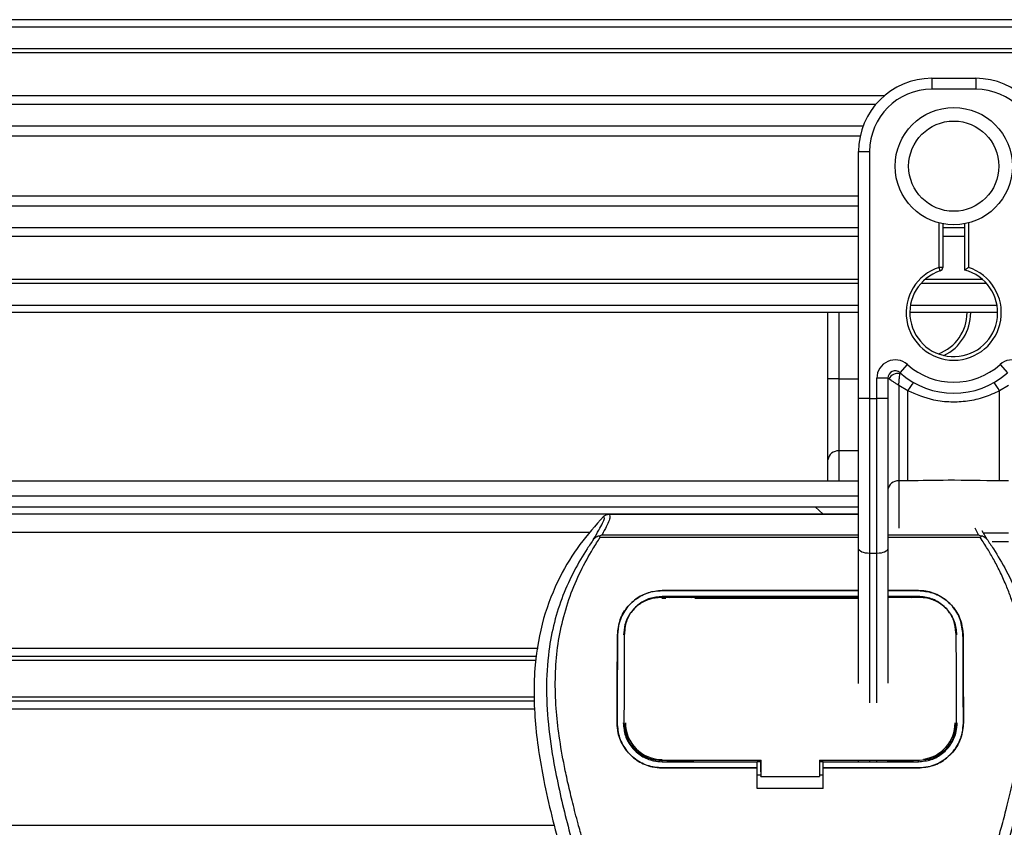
# Model space of a CAD drawing. Header units: millimetres. Extents: x 0 to 420, y 0 to 297.
# Tile 53 of 133: x 113 to 118.42, y 236.19 to 240.64. Entities that reach past the tile are written whole.
import ezdxf

# ---------------------------------------------------------------- set-up
doc = ezdxf.new("R2010")
doc.units = ezdxf.units.MM

msp = doc.modelspace()

# ---------------------------------------------------------------- linework, layer by layer
at = {"color": 7, "linetype": 'Continuous', "lineweight": 25}
for p, q in [((220.69328, 240.64287), (59.30672, 240.64287)), ((220.69328, 240.60253), (59.30672, 240.60253)), ((220.69328, 240.48149), (59.30672, 240.48149)), ((220.69328, 240.46091), (59.30672, 240.46091)), ((118.02453, 240.3201), (118.26661, 240.3201)), ((118.02453, 240.3201), (118.02453, 240.25958)), ((118.26661, 240.3201), (118.26661, 240.25958)), ((118.26661, 240.25958), (118.02453, 240.25958)), ((117.7623, 240.22326), (96.67441, 240.22326)), ((117.71585, 240.17645), (96.72086, 240.17645)), ((117.64585, 240.05587), (96.79086, 240.05587)), ((117.63006, 240.00136), (96.80665, 240.00136)), ((117.62106, 239.56059), (117.62106, 239.91663)), ((117.62106, 239.91663), (117.68158, 239.91663)), ((117.68158, 239.91663), (117.68158, 238.5555)), ((117.62106, 239.67052), (96.81565, 239.67052)), ((117.62106, 239.61601), (96.81565, 239.61601)), ((117.62106, 239.30436), (117.62106, 239.56059)), ((117.62106, 239.49543), (96.81565, 239.49543)), ((118.06488, 239.27854), (118.06488, 239.52318)), ((118.08505, 239.51865), (118.08505, 239.27854)), ((118.20609, 239.49543), (118.08505, 239.49543)), ((118.20609, 239.2634), (118.20609, 239.51865)), ((118.22626, 239.52318), (118.22626, 239.27854)), ((117.62106, 239.44862), (96.81565, 239.44862)), ((118.20609, 239.44862), (118.08505, 239.44862)), ((117.62106, 238.5555), (117.62106, 239.30436)), ((118.08505, 239.27854), (118.06488, 239.27854)), ((118.07108, 239.25934), (118.06488, 239.27854)), ((117.62106, 239.21097), (96.81565, 239.21097)), ((118.30523, 239.21097), (117.98591, 239.21097)), ((117.62106, 239.1904), (96.81565, 239.1904)), ((118.32601, 239.1904), (117.96513, 239.1904)), ((117.62106, 239.06936), (96.81565, 239.06936)), ((118.38426, 239.06936), (117.90688, 239.06936)), ((117.62106, 239.02901), (96.81565, 239.02901)), ((117.45245, 238.66392), (117.45245, 239.02901)), ((117.51297, 239.02901), (117.51297, 238.66392)), ((118.38765, 239.02901), (117.90349, 239.02901)), ((117.84969, 238.69821), (117.89004, 238.74332)), ((118.4011, 238.74332), (118.44145, 238.69821)), ((117.51297, 238.66392), (117.45245, 238.66392)), ((117.45245, 238.21774), (117.45245, 238.66392)), ((117.51297, 238.66392), (117.51297, 238.26732)), ((117.51297, 238.66392), (117.62106, 238.66392)), ((117.78245, 238.66814), (117.72193, 238.66814)), ((117.72193, 238.5555), (117.72193, 238.66814)), ((117.78245, 238.66814), (117.78245, 238.5555)), ((117.78825, 238.66392), (117.78245, 238.66392)), ((117.89322, 238.59815), (117.84297, 238.62865)), ((117.84297, 238.62865), (117.84297, 238.10207)), ((118.44817, 238.62865), (118.39792, 238.59815)), ((117.68158, 238.5555), (117.62106, 238.5555)), ((117.62106, 237.72851), (117.62106, 238.5555)), ((117.68158, 238.5555), (117.72193, 238.5555)), ((117.68158, 238.5555), (117.68158, 237.70293)), ((117.72193, 237.70293), (117.72193, 238.5555)), ((117.78245, 238.5555), (117.72193, 238.5555)), ((117.78245, 238.5555), (117.78245, 237.72851)), ((117.89322, 238.10207), (117.89322, 238.59815)), ((118.39792, 238.10207), (118.39792, 238.59815)), ((117.51297, 238.26732), (117.51297, 238.10104)), ((117.62106, 238.26732), (117.51297, 238.26732)), ((117.45245, 238.10104), (117.45245, 238.21774)), ((117.62106, 238.10104), (96.81565, 238.10104)), ((117.89322, 238.10207), (117.84297, 238.10207)), ((117.84297, 238.10207), (117.84297, 237.84215)), ((118.44817, 238.10207), (118.39792, 238.10207)), ((96.81565, 238.02034), (117.62106, 238.02034)), ((96.81565, 237.95982), (117.62106, 237.95982)), ((117.38123, 237.95982), (117.42606, 237.91948)), ((117.62106, 237.91948), (96.81565, 237.91948)), ((116.24518, 237.9188), (117.62106, 237.9188)), ((116.13768, 237.81861), (96.81565, 237.81861)), ((116.19638, 237.78978), (116.19257, 237.7984)), ((116.20701, 237.80554), (117.62106, 237.80554)), ((117.78245, 237.80554), (118.28202, 237.80554)), ((118.28202, 237.80554), (118.26332, 237.84128)), ((118.29652, 237.79851), (118.29209, 237.78978)), ((118.29994, 237.82941), (118.32796, 237.78164)), ((118.31335, 237.81642), (118.44817, 237.81642)), ((117.62106, 237.78978), (116.19638, 237.78978)), ((118.29209, 237.78978), (117.78245, 237.78978)), ((118.44817, 237.76684), (118.35656, 237.76684)), ((117.62106, 236.98532), (117.62106, 237.72851)), ((117.72193, 237.70293), (117.68158, 237.70293)), ((117.68158, 237.70293), (117.68158, 236.87931)), ((117.72193, 236.87972), (117.72193, 237.70293)), ((117.78245, 237.72851), (117.78245, 236.98736)), ((116.53843, 237.49797), (117.62106, 237.49797)), ((116.53843, 237.49778), (116.53843, 237.49797)), ((117.62106, 237.49778), (116.53843, 237.49778)), ((117.78245, 237.49797), (117.95056, 237.49797)), ((117.95056, 237.49778), (117.78245, 237.49778)), ((117.95056, 237.49778), (117.95056, 237.49797)), ((117.62106, 237.4653), (116.53843, 237.4653)), ((116.53843, 237.45619), (116.55931, 237.45619)), ((116.53894, 237.45996), (116.53879, 237.45996)), ((116.7116, 237.46344), (116.56699, 237.46344)), ((116.71928, 237.45619), (117.62106, 237.45619)), ((117.95056, 237.4653), (117.78245, 237.4653)), ((117.922, 237.46344), (117.78245, 237.46344)), ((116.2925, 237.2539), (116.29232, 237.2539)), ((116.33143, 237.26624), (116.33097, 237.25729)), ((116.33169, 237.27553), (116.33124, 237.26662)), ((118.15775, 237.26667), (118.15728, 237.27554)), ((118.15803, 237.25729), (118.15756, 237.26623)), ((118.19649, 237.2539), (118.19668, 237.2539)), ((115.85544, 237.17912), (96.81565, 237.17912)), ((115.84745, 237.13538), (101.32408, 237.13538)), ((115.84321, 237.11222), (101.35003, 237.11222)), ((115.83426, 236.88797), (101.32408, 236.88797)), ((115.83313, 236.91114), (101.35003, 236.91114)), ((115.83639, 236.84424), (96.81565, 236.84424)), ((116.2903, 236.76966), (116.29013, 236.76966)), ((116.32978, 236.76601), (116.32991, 236.76578)), ((118.15908, 236.76577), (118.15921, 236.766)), ((118.19869, 236.76966), (118.19886, 236.76966)), ((116.53843, 236.55503), (116.53843, 236.56314)), ((116.53843, 236.55503), (117.06294, 236.55503)), ((116.57039, 236.55694), (116.7082, 236.55694)), ((117.06294, 236.55675), (117.08314, 236.55675)), ((117.06294, 236.52287), (117.06294, 236.55503)), ((117.08314, 236.49879), (117.08314, 236.56512)), ((117.08314, 236.56314), (117.08314, 236.47423)), ((117.40591, 236.56314), (117.95722, 236.56313)), ((117.40591, 236.56314), (117.40591, 236.47423)), ((117.40591, 236.55675), (117.42606, 236.55675)), ((117.42606, 236.55503), (117.95056, 236.55503)), ((117.42606, 236.52287), (117.42606, 236.55503)), ((117.62106, 236.5591), (117.62106, 236.56314)), ((117.68158, 236.56314), (117.68158, 236.55795)), ((117.72193, 236.55795), (117.72193, 236.56313)), ((117.78079, 236.55694), (117.77878, 236.5587)), ((117.78079, 236.55694), (117.9186, 236.55694)), ((117.78245, 236.56313), (117.78245, 236.55953)), ((117.95056, 236.55503), (117.95056, 236.56313)), ((116.53843, 236.52092), (116.53843, 236.52075)), ((116.53843, 236.52092), (117.06294, 236.52092)), ((117.06294, 236.52075), (116.53843, 236.52075)), ((117.06294, 236.40839), (117.06294, 236.52075)), ((117.08314, 236.49879), (117.08314, 236.47586)), ((117.42606, 236.52092), (117.95056, 236.52092)), ((117.42606, 236.40839), (117.42606, 236.52075)), ((117.95056, 236.52075), (117.42606, 236.52075)), ((117.95056, 236.52092), (117.95056, 236.52075)), ((117.06294, 236.48251), (117.08314, 236.48251)), ((117.08314, 236.47423), (117.08314, 236.47586)), ((117.08314, 236.47423), (117.40591, 236.47423)), ((117.40591, 236.48251), (117.42606, 236.48251)), ((117.42606, 236.40839), (117.06294, 236.40839)), ((115.94249, 236.20474), (96.75513, 236.20474))]:
    msp.add_line(p, q, dxfattribs=at)
at = {"color": 7, "linetype": 'Continuous', "lineweight": 25, "flags": 128}
for points in [[(117.68158, 237.70293), (117.66978, 237.70343), (117.65842, 237.70488), (117.64796, 237.70724), (117.63879, 237.71043), (117.63126, 237.7143), (117.62567, 237.71872), (117.62223, 237.72352), (117.62106, 237.72851)], [(117.78245, 237.72851), (117.78129, 237.72352), (117.77784, 237.71872), (117.77225, 237.7143), (117.76472, 237.71043), (117.75555, 237.70724), (117.74509, 237.70488), (117.73374, 237.70343), (117.72193, 237.70293)], [(116.53384, 237.45997), (116.53843, 237.45996), (116.53879, 237.45996)], [(116.53177, 236.56314), (116.79855, 236.56314), (117.08314, 236.56314)]]:
    msp.add_lwpolyline(points, dxfattribs=at)
at = {"color": 7, "linetype": 'Continuous', "lineweight": 25}
for radius in [0.32301, 0.24845]:
    msp.add_circle((118.14557, 239.83594), radius, dxfattribs=at)
for centre, radius, start, end in [((118.02453, 239.91663), 0.40347, 90, 180), ((118.26661, 239.91663), 0.40347, 0, 90), ((118.02453, 239.91663), 0.34295, 90, 180), ((118.26661, 239.91663), 0.34295, 0, 90), ((118.14557, 239.02901), 0.26225, 107.92021, 72.07979), ((118.14557, 239.02901), 0.24208, 107.92021, 75.52249), ((118.06488, 239.27854), 0.02017, 287.92021, 0), ((117.97696, 239.02901), 0.24208, 290.3804, 360), ((117.97696, 239.02901), 0.26225, 295.88119, 360), ((117.8228, 238.66814), 0.10087, 48.18969, 180), ((118.14557, 239.02901), 0.38329, 228.18969, 311.81031), ((118.46834, 238.66814), 0.10087, 0, 131.81031), ((117.8228, 238.66814), 0.04035, 48.18969, 180), ((117.8228, 238.66814), 0.04035, 48.19069, 179.99948), ((117.83534, 238.64086), 0.05243, 75.20753, 153.90631), ((118.14557, 239.02901), 0.44381, 228.18969, 311.81031), ((118.14368, 238.46852), 0.28202, 141.32705, 152.63541), ((118.14746, 238.46852), 0.28202, 27.36459, 38.67295), ((117.508, 238.21167), 0.05587, 84.88893, 173.75645), ((117.83799, 238.04642), 0.05587, 84.88893, 173.75645), ((116.53843, 236.7696), 0.20244, 180, 270), ((117.95056, 236.7696), 0.20244, 277.96529, 0)]:
    msp.add_arc(centre, radius, start, end, dxfattribs=at)
for points, knots in [([(118.20609, 239.2634), (118.20625, 239.26353), (118.20658, 239.26378), (118.20906, 239.26569), (118.21283, 239.26857), (118.21825, 239.27265), (118.22299, 239.27615), (118.2258, 239.2782), (118.22621, 239.2785), (118.22626, 239.27854)], [0, 0, 0, 0, 0.16194992, 0.32336195, 0.4972773, 0.7062892, 0.9573608, 0.99480442, 1, 1, 1, 1]), ([(117.78825, 238.66392), (117.78701, 238.66482), (117.78434, 238.66676), (117.78268, 238.66798), (117.78251, 238.6681), (117.78245, 238.66814)], [0, 0, 0, 0, 0.3727547, 0.8035537, 1, 1, 1, 1]), ([(117.84297, 238.62865), (117.84288, 238.62871), (117.84273, 238.6288), (117.8425, 238.62894), (117.84224, 238.6291), (117.84185, 238.62934), (117.84125, 238.62971), (117.84034, 238.63027), (117.83894, 238.63114), (117.83678, 238.63247), (117.83341, 238.63455), (117.82799, 238.63791), (117.818, 238.64417), (117.80824, 238.65042), (117.79679, 238.65799), (117.7919, 238.66138), (117.78825, 238.66392)], [0, 0, 0, 0, 0.0041906, 0.0068565, 0.010501, 0.0160828, 0.0246331, 0.0377369, 0.0578443, 0.0887963, 0.1368222, 0.212883, 0.3405739, 0.6117157, 0.7098737, 1, 1, 1, 1]), ([(117.84297, 238.62865), (117.84298, 238.62876), (117.84299, 238.62898), (117.84301, 238.62933), (117.84303, 238.62976), (117.84307, 238.63037), (117.84312, 238.63133), (117.84321, 238.63282), (117.84335, 238.63515), (117.84358, 238.63884), (117.844, 238.64493), (117.8449, 238.65669), (117.846, 238.66828), (117.84747, 238.68174), (117.84819, 238.68736), (117.84873, 238.69155)], [0, 0, 0, 0, 0.004266, 0.0088901, 0.0138063, 0.0214465, 0.0333306, 0.0518502, 0.0808258, 0.1265764, 0.2004509, 0.327518, 0.6126852, 0.71116, 1, 1, 1, 1]), ([(117.84969, 238.69821), (117.84968, 238.69816), (117.84964, 238.69799), (117.84935, 238.6961), (117.84892, 238.69299), (117.84873, 238.69155)], [0, 0, 0, 0, 0.1978945, 0.6297578, 1, 1, 1, 1]), ([(118.39792, 238.59815), (118.37003, 238.58543), (118.31346, 238.55962), (118.2223, 238.53915), (118.12854, 238.53395), (118.01565, 238.54626), (117.93981, 238.5784), (117.89322, 238.59815)], [0, 0, 0, 0, 0.17534777, 0.35557936, 0.53101844, 0.71188108, 1, 1, 1, 1]), ([(118.39792, 238.10207), (118.30365, 238.10389), (118.1354, 238.10715), (117.96719, 238.10362), (117.89322, 238.10207)], [0, 0, 0, 0, 0.5602827, 1, 1, 1, 1]), ([(116.21601, 237.90641), (116.1708, 237.85585), (116.07943, 237.75367), (115.96422, 237.5652), (115.87637, 237.34248), (115.83729, 237.12102), (115.82999, 236.92568), (115.84142, 236.70474), (115.88964, 236.40451), (115.95308, 236.16402), (115.98799, 236.03167)], [0, 0, 0, 0, 0.1020555, 0.2062434, 0.3310387, 0.4607193, 0.5429728, 0.6252686, 0.7937741, 1, 1, 1, 1]), ([(116.16102, 237.78163), (116.17107, 237.7987), (116.19127, 237.833), (116.21219, 237.871), (116.22315, 237.89812), (116.21839, 237.90364), (116.21601, 237.90641)], [0, 0, 0, 0, 0.2487274, 0.4994989, 0.7492786, 1, 1, 1, 1]), ([(116.24518, 237.9188), (116.24787, 237.91613), (116.25326, 237.91079), (116.24743, 237.88625), (116.23263, 237.85202), (116.21551, 237.82096), (116.20701, 237.80554)], [0, 0, 0, 0, 0.2575936, 0.5147329, 0.7591509, 1, 1, 1, 1]), ([(116.21601, 237.90641), (116.218, 237.90825), (116.22199, 237.91195), (116.22922, 237.91579), (116.23702, 237.91835), (116.24245, 237.91865), (116.24518, 237.9188)], [0, 0, 0, 0, 0.2491591, 0.4999762, 0.7491747, 1, 1, 1, 1]), ([(116.19251, 237.79839), (116.19226, 237.79835), (116.18797, 237.79756), (116.17982, 237.7952), (116.16919, 237.78972), (116.16373, 237.78431), (116.16102, 237.78163)], [0, 0, 0, 0, 0.0200108, 0.34699568, 0.67667396, 1, 1, 1, 1]), ([(116.19243, 237.79848), (116.19708, 237.80103), (116.20183, 237.80362), (116.20692, 237.80551), (116.20701, 237.80554)], [0, 0, 0, 0, 0.9812431, 1, 1, 1, 1]), ([(118.28202, 237.80554), (118.28212, 237.80551), (118.2874, 237.80374), (118.292, 237.8011), (118.29652, 237.79851)], [0, 0, 0, 0, 0.0189016, 1, 1, 1, 1]), ([(118.32796, 237.78164), (118.32526, 237.78432), (118.3198, 237.78973), (118.30916, 237.79521), (118.30103, 237.79756), (118.29675, 237.79834), (118.29651, 237.79839)], [0, 0, 0, 0, 0.3236146, 0.6535901, 0.9808697, 1, 1, 1, 1]), ([(116.16099, 237.78159), (116.14893, 237.76402), (116.11242, 237.71081), (116.05226, 237.60912), (115.98956, 237.47257), (115.94142, 237.32348), (115.90822, 237.14945), (115.89687, 236.95144), (115.91126, 236.73427), (115.95067, 236.48267), (116.01763, 236.19905), (116.12402, 235.82029), (116.24289, 235.37636), (116.35743, 234.86362), (116.44366, 234.34573), (116.49867, 233.82373), (116.50494, 233.4744), (116.50808, 233.29979)], [0, 0, 0, 0, 0.0171315, 0.0518789, 0.0867888, 0.1216172, 0.1567305, 0.2033881, 0.2503481, 0.2972709, 0.3674165, 0.4376773, 0.5502447, 0.6628473, 0.7753466, 0.8877074, 1, 1, 1, 1]), ([(116.58847, 233.29711), (116.58691, 233.41548), (116.58374, 233.65741), (116.55543, 234.02514), (116.51091, 234.39618), (116.45581, 234.71845), (116.39923, 234.99288), (116.349, 235.21196), (116.29408, 235.42961), (116.23349, 235.65456), (116.18135, 235.83967), (116.1429, 235.9737), (116.12346, 236.04194), (116.1052, 236.10628), (116.08937, 236.16235), (116.0738, 236.21849), (116.05996, 236.27098), (116.04568, 236.32687), (116.03255, 236.3806), (116.02054, 236.43215), (116.00965, 236.48152), (115.99157, 236.56898), (115.97038, 236.69112), (115.95231, 236.85239), (115.94739, 237.00982), (115.95719, 237.16661), (115.98446, 237.31986), (116.02852, 237.46825), (116.08822, 237.6071), (116.1406, 237.70112), (116.17698, 237.75994), (116.19006, 237.78005), (116.19638, 237.78978)], [0, 0, 0, 0, 0.0757702, 0.1548571, 0.2359051, 0.3148505, 0.3639911, 0.4151955, 0.4586591, 0.5076202, 0.5642678, 0.5817192, 0.5968623, 0.6096795, 0.624536, 0.6341631, 0.6469813, 0.6592987, 0.6711121, 0.6824202, 0.6932232, 0.7035232, 0.739704, 0.7727671, 0.8079075, 0.8413785, 0.8748477, 0.9102013, 0.9450667, 0.9801292, 0.9903909, 1, 1, 1, 1]), ([(118.50869, 237.28559), (118.50668, 237.29573), (118.49952, 237.33186), (118.48275, 237.39271), (118.45926, 237.46497), (118.43122, 237.53607), (118.40025, 237.60395), (118.36656, 237.66909), (118.33014, 237.73149), (118.30539, 237.76939), (118.29209, 237.78978)], [0, 0, 0, 0, 0.05173773, 0.18426781, 0.31953599, 0.44125951, 0.58364919, 0.71972339, 0.84926506, 1, 1, 1, 1]), ([(118.328, 237.7816), (118.34008, 237.76404), (118.37665, 237.71087), (118.43591, 237.6086), (118.48574, 237.50819), (118.50491, 237.44627), (118.50869, 237.43406)], [0, 0, 0, 0, 0.1796733, 0.5440216, 0.9100743, 1, 1, 1, 1]), ([(116.29232, 237.2539), (116.29544, 237.2825), (116.30169, 237.33969), (116.34734, 237.41463), (116.41375, 237.46983), (116.48254, 237.49516), (116.5248, 237.49728), (116.53843, 237.49797)], [0, 0, 0, 0, 0.2254673, 0.4508536, 0.6773692, 0.8959117, 1, 1, 1, 1]), ([(116.53843, 237.49778), (116.5123, 237.49533), (116.46009, 237.49045), (116.38979, 237.45277), (116.33352, 237.39576), (116.29874, 237.32605), (116.2944, 237.27593), (116.2925, 237.2539)], [0, 0, 0, 0, 0.1986654, 0.3969886, 0.6042242, 0.8260387, 1, 1, 1, 1]), ([(117.95056, 237.49797), (117.97675, 237.49552), (118.02909, 237.49062), (118.09961, 237.45275), (118.15591, 237.39548), (118.1905, 237.32572), (118.19479, 237.27578), (118.19668, 237.2539)], [0, 0, 0, 0, 0.1991311, 0.39793157, 0.60588955, 0.82737965, 1, 1, 1, 1]), ([(118.19649, 237.2539), (118.19336, 237.2825), (118.18711, 237.3397), (118.14143, 237.41459), (118.07501, 237.46975), (118.00627, 237.495), (117.9641, 237.4971), (117.95056, 237.49778)], [0, 0, 0, 0, 0.2256595, 0.4512475, 0.6779682, 0.8966264, 1, 1, 1, 1]), ([(116.53843, 237.4653), (116.51568, 237.46316), (116.4702, 237.45889), (116.40904, 237.42581), (116.36049, 237.37601), (116.33086, 237.31569), (116.32726, 237.27266), (116.32568, 237.25376)], [0, 0, 0, 0, 0.2000051, 0.3997225, 0.6073327, 0.8275308, 1, 1, 1, 1]), ([(116.53384, 237.45997), (116.5112, 237.45792), (116.46593, 237.45383), (116.40557, 237.42143), (116.35992, 237.37312), (116.33523, 237.31834), (116.33253, 237.28135), (116.33143, 237.26624)], [0, 0, 0, 0, 0.2128654, 0.4257218, 0.6387225, 0.8523499, 1, 1, 1, 1]), ([(117.62106, 237.45991), (117.57097, 237.4599), (117.21026, 237.45984), (116.84955, 237.45991), (116.53894, 237.45996)], [0, 0, 0, 0, 0.1388723, 1, 1, 1, 1]), ([(116.56699, 237.46344), (116.56918, 237.46327), (116.57322, 237.46295), (116.57659, 237.4609), (116.57813, 237.45996)], [0, 0, 0, 0, 0.5442305, 1, 1, 1, 1]), ([(116.70023, 237.45995), (116.70228, 237.46109), (116.7058, 237.46306), (116.70988, 237.46333), (116.7116, 237.46344)], [0, 0, 0, 0, 0.5788371, 1, 1, 1, 1]), ([(117.78245, 237.46262), (117.7829, 237.46256), (117.78517, 237.46227), (117.78706, 237.46098), (117.78857, 237.45994)], [0, 0, 0, 0, 0.1974098, 1, 1, 1, 1]), ([(117.95515, 237.45997), (117.95362, 237.45997), (117.89605, 237.45989), (117.83849, 237.45991), (117.78245, 237.45994)], [0, 0, 0, 0, 0.026563, 1, 1, 1, 1]), ([(117.91065, 237.45996), (117.91269, 237.46109), (117.91621, 237.46306), (117.92028, 237.46333), (117.922, 237.46344)], [0, 0, 0, 0, 0.5782449, 1, 1, 1, 1]), ([(118.16331, 237.25376), (118.16066, 237.2785), (118.15537, 237.32797), (118.116, 237.39293), (118.05866, 237.44075), (117.99919, 237.46281), (117.96257, 237.46468), (117.95056, 237.4653)], [0, 0, 0, 0, 0.22552106, 0.45099433, 0.67672025, 0.8940147, 1, 1, 1, 1]), ([(118.15756, 237.26623), (118.15524, 237.28857), (118.15058, 237.33325), (118.11515, 237.39175), (118.0632, 237.43491), (118.00657, 237.45696), (117.96955, 237.45913), (117.95515, 237.45997)], [0, 0, 0, 0, 0.2177322, 0.4355788, 0.6507548, 0.8640725, 1, 1, 1, 1]), ([(116.29013, 236.76966), (116.29025, 236.81025), (116.29057, 236.91184), (116.29122, 237.07399), (116.29195, 237.19387), (116.29232, 237.2539)], [0, 0, 0, 0, 0.249392, 0.6241438, 1, 1, 1, 1]), ([(116.2925, 237.2539), (116.29202, 237.17417), (116.29131, 237.05436), (116.29068, 236.89213), (116.29043, 236.81049), (116.2903, 236.76966)], [0, 0, 0, 0, 0.4985433, 0.7491675, 1, 1, 1, 1]), ([(116.32991, 236.76578), (116.32991, 236.76705), (116.33006, 236.84396), (116.33033, 236.96423), (116.33084, 237.12552), (116.3312, 237.21536), (116.33141, 237.26206), (116.33143, 237.26624)], [0, 0, 0, 0, 0.0075194, 0.4566651, 0.7153557, 0.9745252, 1, 1, 1, 1]), ([(118.15756, 237.26623), (118.15758, 237.26206), (118.15793, 237.18473), (118.15838, 237.06312), (118.15881, 236.90114), (118.15899, 236.81222), (118.15908, 236.76704), (118.15908, 236.76577)], [0, 0, 0, 0, 0.02546624, 0.4713629, 0.73178735, 0.99246436, 1, 1, 1, 1]), ([(118.19869, 236.76966), (118.19856, 236.81026), (118.19825, 236.91186), (118.1976, 237.07402), (118.19686, 237.19388), (118.19649, 237.2539)], [0, 0, 0, 0, 0.2493778, 0.6241217, 1, 1, 1, 1]), ([(118.19668, 237.2539), (118.19715, 237.17415), (118.19786, 237.05432), (118.19849, 236.8921), (118.19874, 236.81049), (118.19886, 236.76966)], [0, 0, 0, 0, 0.4985836, 0.7491897, 1, 1, 1, 1]), ([(117.90052, 233.29711), (117.90344, 233.46121), (117.90926, 233.78935), (117.96002, 234.27924), (118.03007, 234.71005), (118.1091, 235.08323), (118.16632, 235.31856), (118.20643, 235.4725), (118.22522, 235.54312), (118.24372, 235.61121), (118.26212, 235.67781), (118.28142, 235.74678), (118.30237, 235.82095), (118.32787, 235.91012), (118.35498, 236.00476), (118.383, 236.10356), (118.41013, 236.19916), (118.43801, 236.30478), (118.4653, 236.41626), (118.49729, 236.56543), (118.52609, 236.7268), (118.53264, 236.85222), (118.53535, 236.90408)], [0, 0, 0, 0, 0.1338661, 0.2676909, 0.4012931, 0.4897156, 0.5787511, 0.5987977, 0.6194586, 0.6383565, 0.6563423, 0.6758153, 0.6967732, 0.7192047, 0.7514688, 0.7770867, 0.8029898, 0.8325595, 0.866256, 0.8966988, 0.9572905, 1, 1, 1, 1]), ([(116.53843, 236.52075), (116.51057, 236.52348), (116.45486, 236.52894), (116.38058, 236.57155), (116.32445, 236.63427), (116.29435, 236.70432), (116.29134, 236.75084), (116.29013, 236.76966)], [0, 0, 0, 0, 0.2134118, 0.4268173, 0.6404853, 0.8545743, 1, 1, 1, 1]), ([(116.2903, 236.76966), (116.29297, 236.74173), (116.2983, 236.68588), (116.34106, 236.61125), (116.40409, 236.55498), (116.47395, 236.52517), (116.52009, 236.52213), (116.53843, 236.52092)], [0, 0, 0, 0, 0.2152728, 0.4305775, 0.6450792, 0.8589771, 1, 1, 1, 1]), ([(116.32422, 236.7696), (116.32654, 236.74547), (116.3312, 236.69722), (116.36821, 236.63279), (116.42273, 236.58426), (116.48299, 236.55866), (116.52272, 236.55606), (116.53843, 236.55503)], [0, 0, 0, 0, 0.2155433, 0.4311178, 0.6459265, 0.8599501, 1, 1, 1, 1]), ([(116.32991, 236.76578), (116.33211, 236.74296), (116.33651, 236.69731), (116.3715, 236.63638), (116.42303, 236.59055), (116.4798, 236.56652), (116.51711, 236.5641), (116.53177, 236.56314)], [0, 0, 0, 0, 0.2161227, 0.4322836, 0.6474825, 0.8614599, 1, 1, 1, 1]), ([(118.19886, 236.76966), (118.1962, 236.74172), (118.19087, 236.68584), (118.1481, 236.61115), (118.085, 236.55483), (118.01508, 236.525), (117.9689, 236.52196), (117.95056, 236.52075)], [0, 0, 0, 0, 0.2152168, 0.4304623, 0.6450993, 0.8590403, 1, 1, 1, 1]), ([(117.95056, 236.52092), (117.9784, 236.52365), (118.03408, 236.52912), (118.10828, 236.5717), (118.16438, 236.63435), (118.19447, 236.70434), (118.19747, 236.75085), (118.19869, 236.76966)], [0, 0, 0, 0, 0.2134298, 0.4268559, 0.6403481, 0.8544905, 1, 1, 1, 1]), ([(117.95056, 236.55503), (117.97459, 236.55739), (118.02265, 236.5621), (118.08671, 236.59885), (118.13513, 236.65294), (118.16109, 236.7133), (118.16372, 236.7534), (118.16477, 236.7696)], [0, 0, 0, 0, 0.2134822, 0.4269583, 0.6406207, 0.8548221, 1, 1, 1, 1]), ([(117.95722, 236.56313), (117.97982, 236.56535), (118.02503, 236.56979), (118.08531, 236.60437), (118.13095, 236.65529), (118.15557, 236.71234), (118.15807, 236.75033), (118.15908, 236.76577)], [0, 0, 0, 0, 0.212876, 0.4257362, 0.6390345, 0.8533124, 1, 1, 1, 1]), ([(118.5789, 236.80728), (118.57769, 236.783), (118.57284, 236.68632), (118.53682, 236.4827), (118.47183, 236.19904), (118.36476, 235.82029), (118.24616, 235.37636), (118.13155, 234.86362), (118.04534, 234.34573), (117.99032, 233.82373), (117.98405, 233.4744), (117.98091, 233.29979)], [0, 0, 0, 0, 0.0205579, 0.0818639, 0.1735111, 0.2653089, 0.4123815, 0.5595001, 0.7064837, 0.8532864, 1, 1, 1, 1]), ([(116.57039, 236.55694), (116.56915, 236.55802), (116.56706, 236.55983), (116.56479, 236.5619), (116.56375, 236.56289), (116.56348, 236.56314)], [0, 0, 0, 0, 0.5217125, 0.8781434, 1, 1, 1, 1]), ([(116.58463, 236.56314), (116.58428, 236.56269), (116.58255, 236.56046), (116.5776, 236.5578), (116.57288, 236.55723), (116.57039, 236.55694)], [0, 0, 0, 0, 0.1064229, 0.5308645, 1, 1, 1, 1]), ([(116.7082, 236.55694), (116.70596, 236.55718), (116.70148, 236.55766), (116.6965, 236.56015), (116.69454, 236.56251), (116.69402, 236.56314)], [0, 0, 0, 0, 0.4233453, 0.8466836, 1, 1, 1, 1]), ([(116.7151, 236.56314), (116.71483, 236.56289), (116.71368, 236.56178), (116.71139, 236.55971), (116.7093, 236.55789), (116.7082, 236.55694)], [0, 0, 0, 0, 0.1217656, 0.5374861, 1, 1, 1, 1]), ([(117.79502, 236.56313), (117.79468, 236.56269), (117.79295, 236.56046), (117.788, 236.5578), (117.78328, 236.55723), (117.78079, 236.55694)], [0, 0, 0, 0, 0.1058158, 0.5305457, 1, 1, 1, 1]), ([(117.9186, 236.55694), (117.91636, 236.55718), (117.91188, 236.55766), (117.9069, 236.56015), (117.90495, 236.56251), (117.90443, 236.56313)], [0, 0, 0, 0, 0.42366418, 0.84732129, 1, 1, 1, 1]), ([(117.92549, 236.56313), (117.92523, 236.56288), (117.92408, 236.56178), (117.92179, 236.55971), (117.9197, 236.55789), (117.9186, 236.55694)], [0, 0, 0, 0, 0.1204858, 0.5368121, 1, 1, 1, 1])]:
    msp.add_open_spline(points, degree=3, knots=knots, dxfattribs=at)

doc.saveas('drawing.dxf')
